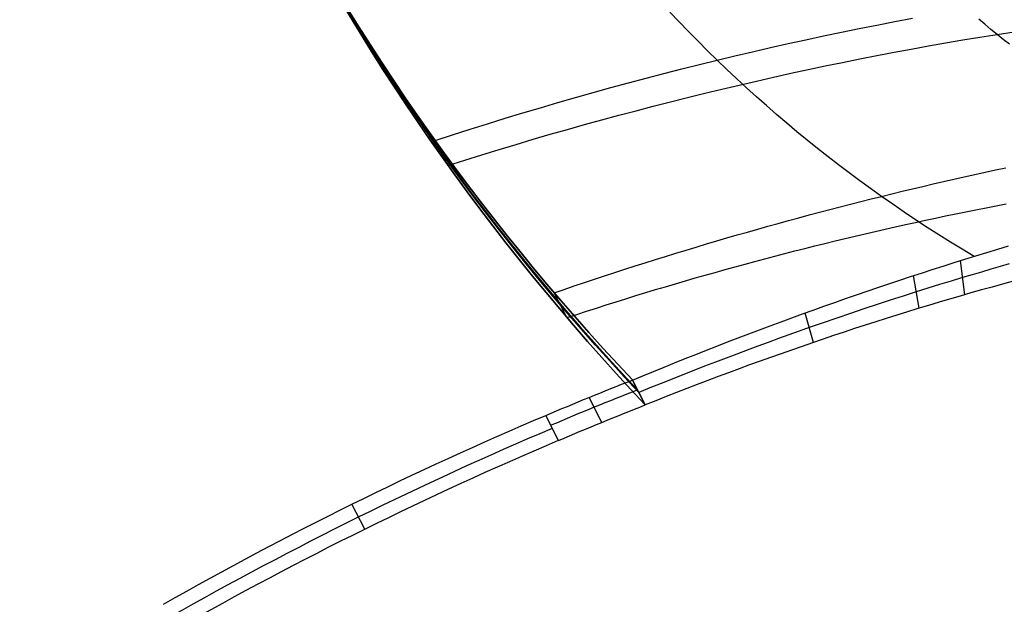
# Model space of a CAD drawing. Extents: x 5157 to 5867, y -156 to 1031.
# Tile 4 of 87: x 5394 to 5450, y 532 to 565. Entities that reach past the tile are written whole.
import ezdxf

# ---------------------------------------------------------------- set-up
doc = ezdxf.new("R2010")
doc.units = 0
doc.layers.add('1', color=7, linetype='CONTINUOUS')

msp = doc.modelspace()

# ---------------------------------------------------------------- linework, layer by layer
at = {"layer": '1', "color": 39}
for p, q in [((5418.456, 556.712, 14.255), (5417.736, 558.107, 9.424)), ((5418.456, 556.712, 14.256), (5417.736, 558.107, 9.424)), ((5447.488, 549.452, 9.024), (5447.238, 551.369, 4.314)), ((5444.918, 548.691, 8.876), (5444.606, 550.524, 4.135)), ((5425.141, 548.168, 10.792), (5424.421, 549.563, 5.961)), ((5425.141, 548.168, 10.792), (5424.421, 549.563, 5.961)), ((5438.988, 546.779, 8.666), (5438.521, 548.428, 3.87)), ((5429.543, 543.268, 8.721), (5428.823, 544.663, 3.89)), ((5428.823, 544.663, 3.89), (5429.543, 543.268, 8.721)), ((5429.543, 543.268, 8.721), (5428.823, 544.663, 3.89)), ((5428.823, 544.663, 3.89), (5429.543, 543.268, 8.721)), ((5427.104, 542.291, 8.803), (5426.383, 543.686, 3.971)), ((5424.677, 541.282, 8.873), (5423.957, 542.677, 4.042)), ((5413.785, 536.296, 9.057), (5413.065, 537.691, 4.226))]:
    msp.add_line(p, q, dxfattribs=at)
at = {"layer": '1', "color": 39, "extrusion": (0.141758, -0.274606, 0.95105)}
msp.add_lwpolyline([(4799.662, -1842.661), (4801.962, -1842.018), (4804.262, -1841.373), (4809.242, -1839.969), (4819.198, -1837.153), (4824.176, -1835.747), (4826.666, -1835.047), (4829.155, -1834.349), (4831.646, -1833.653), (4834.137, -1832.961), (4836.629, -1832.271), (4839.122, -1831.586), (4841.617, -1830.905), (4844.112, -1830.229), (4846.368, -1829.623), (4848.625, -1829.021), (4850.883, -1828.425), (4853.143, -1827.834), (4855.404, -1827.25), (4857.667, -1826.672), (4859.932, -1826.101), (4861.064, -1825.819), (4862.198, -1825.538), (4863.331, -1825.259), (4864.466, -1824.983), (4865.6, -1824.709), (4866.736, -1824.436), (4867.871, -1824.167), (4869.007, -1823.899), (4870.144, -1823.634), (4871.281, -1823.371), (4872.419, -1823.111), (4873.557, -1822.853), (4874.696, -1822.598), (4875.836, -1822.345), (4876.976, -1822.095), (4878.116, -1821.848), (4879.258, -1821.604), (4880.399, -1821.363), (4881.415, -1821.151), (4882.431, -1820.941), (4883.447, -1820.734), (4884.464, -1820.529), (4885.481, -1820.327), (4886.499, -1820.127), (4887.517, -1819.93), (4888.536, -1819.735), (4889.555, -1819.543), (4890.575, -1819.354), (4891.595, -1819.168), (4892.616, -1818.984), (4893.637, -1818.803), (4894.658, -1818.624), (4895.68, -1818.449), (4896.703, -1818.277), (4897.726, -1818.107), (4898.749, -1817.94), (4899.773, -1817.777), (4900.797, -1817.616), (4901.822, -1817.459), (4902.847, -1817.304), (4903.873, -1817.153), (4904.899, -1817.005), (4905.925, -1816.86), (4906.952, -1816.719), (4907.979, -1816.58), (4909.007, -1816.446), (4910.035, -1816.314), (4911.064, -1816.186), (4912.093, -1816.061), (4913.122, -1815.94), (4914.098, -1815.828), (4915.074, -1815.72), (4916.05, -1815.615), (4917.026, -1815.512), (4918.003, -1815.413), (4918.981, -1815.318), (4919.958, -1815.225), (4920.936, -1815.135), (4921.914, -1815.049), (4922.893, -1814.966), (4923.871, -1814.886), (4924.85, -1814.809), (4925.83, -1814.735), (4926.809, -1814.664), (4927.789, -1814.596), (4928.769, -1814.532), (4929.749, -1814.47), (4930.729, -1814.412), (4931.709, -1814.357), (4932.69, -1814.305), (4933.671, -1814.256), (4934.652, -1814.21), (4935.633, -1814.167), (4936.614, -1814.127), (4937.596, -1814.091), (4938.577, -1814.057), (4939.559, -1814.027), (4940.54, -1813.999), (4941.522, -1813.975), (4942.504, -1813.954), (4943.486, -1813.936), (4944.468, -1813.921), (4945.387, -1813.909), (4946.306, -1813.901), (4947.224, -1813.895), (4948.143, -1813.892), (4949.062, -1813.891), (4949.981, -1813.893), (4950.9, -1813.898), (4951.819, -1813.906), (4952.738, -1813.916), (4953.657, -1813.929), (4954.576, -1813.945), (4955.494, -1813.964), (4956.413, -1813.985), (4957.332, -1814.009), (4958.25, -1814.036), (4959.168, -1814.065), (4960.087, -1814.098), (4961.005, -1814.133), (4961.923, -1814.171), (4962.841, -1814.211), (4963.758, -1814.255), (4964.676, -1814.301), (4965.593, -1814.35), (4966.511, -1814.401), (4967.428, -1814.456), (4968.345, -1814.513), (4969.261, -1814.573), (4970.178, -1814.636), (4971.094, -1814.702), (4972.01, -1814.77), (4972.926, -1814.842), (4973.841, -1814.916), (4974.641, -1814.983), (4975.44, -1815.052), (4976.239, -1815.123), (4977.038, -1815.197), (4977.837, -1815.272), (4978.635, -1815.35), (4979.434, -1815.43), (4980.232, -1815.512), (4981.03, -1815.596), (4981.827, -1815.682), (4982.625, -1815.77), (4983.422, -1815.86), (4984.219, -1815.952), (4985.016, -1816.046), (4985.812, -1816.142), (4986.609, -1816.24), (4988.201, -1816.442), (4989.792, -1816.652), (4991.382, -1816.87), (4992.971, -1817.095), (4994.559, -1817.328), (4996.146, -1817.568), (4997.732, -1817.816), (4999.317, -1818.071), (5000.714, -1818.302), (5002.11, -1818.538), (5003.506, -1818.779), (5004.9, -1819.024), (5006.295, -1819.273), (5007.689, -1819.525), (5009.082, -1819.781), (5010.475, -1820.039), (5013.261, -1820.562), (5021.622, -1822.149), (5024.131, -1822.621), (5026.643, -1823.087), (5027.899, -1823.317), (5029.156, -1823.544), (5030.414, -1823.769), (5031.673, -1823.991), (5032.932, -1824.21), (5034.192, -1824.426), (5035.453, -1824.637), (5036.714, -1824.845), (5037.977, -1825.048), (5039.241, -1825.247), (5040.505, -1825.441), (5041.771, -1825.63), (5042.911, -1825.795), (5044.052, -1825.956), (5045.194, -1826.112), (5046.336, -1826.263), (5047.48, -1826.408), (5048.624, -1826.548), (5049.769, -1826.682), (5050.915, -1826.81), (5052.062, -1826.931), (5053.21, -1827.047), (5054.359, -1827.155), (5055.508, -1827.257), (5056.658, -1827.351), (5057.809, -1827.438), (5058.961, -1827.517), (5059.537, -1827.553), (5060.113, -1827.588), (5061.007, -1827.637), (5061.901, -1827.682), (5062.796, -1827.721), (5063.691, -1827.756), (5064.586, -1827.784), (5065.481, -1827.808), (5066.377, -1827.826), (5067.273, -1827.838), (5068.169, -1827.845), (5069.065, -1827.845), (5069.961, -1827.84), (5070.857, -1827.828), (5071.753, -1827.811), (5072.649, -1827.787), (5073.545, -1827.757), (5074.44, -1827.72)], dxfattribs=at)
at = {"layer": '1', "color": 39}
for points in [[(5448.007, 551.607, 4.374), (5447.345, 552.004, 4.569), (5446.686, 552.407, 4.766), (5446.03, 552.818, 4.964), (5445.378, 553.235, 5.163), (5444.729, 553.66, 5.363), (5444.084, 554.091, 5.565), (5443.442, 554.53, 5.767), (5442.804, 554.975, 5.97), (5442.198, 555.407, 6.165), (5441.596, 555.845, 6.361), (5440.997, 556.29, 6.558), (5440.402, 556.74, 6.756), (5439.811, 557.197, 6.955), (5439.223, 557.66, 7.155), (5438.64, 558.129, 7.356), (5438.061, 558.604, 7.557), (5437.485, 559.086, 7.76), (5436.914, 559.573, 7.963), (5436.347, 560.066, 8.167), (5435.785, 560.565, 8.372), (5435.227, 561.07, 8.578), (5434.673, 561.581, 8.784), (5434.124, 562.097, 8.992), (5433.58, 562.62, 9.2), (5433.04, 563.148, 9.409), (5432.505, 563.682, 9.618), (5431.975, 564.221, 9.828), (5431.45, 564.766, 10.04), (5430.93, 565.317, 10.251)], [(5417.736, 558.107, 9.424), (5418.718, 558.426, 9.373), (5419.702, 558.741, 9.327), (5420.687, 559.051, 9.286), (5421.673, 559.355, 9.25), (5422.66, 559.655, 9.219), (5423.649, 559.95, 9.192), (5424.638, 560.24, 9.171), (5425.629, 560.524, 9.154), (5426.62, 560.804, 9.143), (5427.612, 561.079, 9.136), (5428.605, 561.348, 9.134), (5429.599, 561.613, 9.137), (5430.593, 561.872, 9.146), (5431.588, 562.126, 9.159), (5432.584, 562.376, 9.177), (5433.58, 562.62, 9.2), (5434.576, 562.859, 9.228), (5435.573, 563.093, 9.261), (5436.569, 563.322, 9.298), (5437.567, 563.545, 9.341), (5438.564, 563.764, 9.389), (5439.561, 563.977, 9.442), (5440.559, 564.185, 9.5), (5441.556, 564.388, 9.563), (5442.553, 564.586, 9.63), (5443.55, 564.778, 9.703), (5444.547, 564.965, 9.781)], [(5449.997, 563.507, 14.831), (5449.648, 563.784, 14.918), (5449.301, 564.063, 15.005), (5448.955, 564.344, 15.093), (5448.612, 564.628, 15.18), (5448.27, 564.914, 15.268)], [(5418.456, 556.712, 14.256), (5419.412, 557.014, 14.203), (5420.369, 557.311, 14.156), (5421.327, 557.603, 14.113), (5422.286, 557.892, 14.076), (5423.246, 558.175, 14.043), (5424.207, 558.455, 14.015), (5425.169, 558.729, 13.992), (5426.132, 558.999, 13.974), (5427.095, 559.265, 13.961), (5428.059, 559.526, 13.953), (5429.023, 559.782, 13.949), (5429.988, 560.034, 13.951), (5430.953, 560.281, 13.957), (5431.919, 560.524, 13.968), (5432.885, 560.761, 13.984), (5433.851, 560.994, 14.005), (5434.818, 561.223, 14.031), (5435.785, 561.446, 14.062), (5436.751, 561.665, 14.098), (5437.718, 561.879, 14.138), (5438.685, 562.088, 14.184), (5439.652, 562.292, 14.234), (5440.618, 562.492, 14.289), (5441.585, 562.686, 14.349), (5442.551, 562.876, 14.414), (5443.516, 563.06, 14.484), (5444.482, 563.24, 14.559), (5445.447, 563.415, 14.638), (5446.411, 563.584, 14.723), (5447.375, 563.749, 14.812), (5448.338, 563.908, 14.906), (5449.301, 564.063, 15.005), (5450.263, 564.213, 15.109)], [(5424.42, 549.563, 5.961), (5424.987, 549.756, 5.933), (5425.555, 549.949, 5.908), (5426.123, 550.139, 5.884), (5426.692, 550.328, 5.862), (5427.261, 550.516, 5.841), (5427.831, 550.701, 5.823), (5428.401, 550.886, 5.806), (5428.972, 551.068, 5.791), (5429.543, 551.25, 5.778), (5430.115, 551.429, 5.766), (5430.687, 551.607, 5.757), (5431.26, 551.783, 5.749), (5431.833, 551.958, 5.743), (5432.407, 552.131, 5.738), (5432.981, 552.303, 5.736), (5433.555, 552.473, 5.735), (5434.13, 552.641, 5.736), (5434.706, 552.808, 5.739), (5435.282, 552.973, 5.744), (5435.858, 553.137, 5.75), (5436.435, 553.299, 5.759), (5437.012, 553.459, 5.769), (5437.589, 553.618, 5.781), (5438.167, 553.775, 5.795), (5438.746, 553.931, 5.81), (5439.324, 554.085, 5.828), (5439.903, 554.237, 5.847), (5440.483, 554.388, 5.868), (5441.063, 554.537, 5.891), (5441.643, 554.685, 5.915), (5442.223, 554.831, 5.942), (5442.804, 554.975, 5.97), (5443.385, 555.118, 6), (5443.966, 555.259, 6.032), (5444.548, 555.399, 6.066), (5445.13, 555.536, 6.102), (5445.712, 555.673, 6.139), (5446.295, 555.807, 6.179), (5446.878, 555.94, 6.22), (5447.461, 556.072, 6.263), (5448.044, 556.202, 6.308), (5448.628, 556.33, 6.355), (5449.212, 556.456, 6.403), (5449.796, 556.581, 6.454)], [(5425.141, 548.168, 10.792), (5425.692, 548.349, 10.763), (5426.244, 548.528, 10.736), (5426.797, 548.706, 10.711), (5427.35, 548.882, 10.687), (5427.904, 549.057, 10.665), (5428.458, 549.229, 10.644), (5429.012, 549.401, 10.626), (5429.567, 549.57, 10.609), (5430.123, 549.738, 10.593), (5430.679, 549.904, 10.58), (5431.236, 550.069, 10.568), (5431.793, 550.232, 10.557), (5432.35, 550.393, 10.549), (5432.908, 550.553, 10.542), (5433.467, 550.71, 10.536), (5434.025, 550.867, 10.533), (5434.585, 551.021, 10.531), (5435.144, 551.174, 10.53), (5435.704, 551.325, 10.532), (5436.265, 551.475, 10.535), (5436.826, 551.623, 10.54), (5437.387, 551.769, 10.546), (5437.949, 551.913, 10.554), (5438.511, 552.056, 10.564), (5439.073, 552.197, 10.576), (5439.636, 552.337, 10.589), (5440.199, 552.474, 10.604), (5440.762, 552.61, 10.62), (5441.326, 552.745, 10.638), (5441.89, 552.877, 10.658), (5442.455, 553.008, 10.68), (5443.019, 553.137, 10.703), (5443.584, 553.265, 10.728), (5444.15, 553.391, 10.755), (5444.715, 553.515, 10.783), (5445.281, 553.637, 10.813), (5445.847, 553.758, 10.845), (5446.414, 553.877, 10.878), (5446.981, 553.994, 10.913), (5447.548, 554.11, 10.95), (5448.115, 554.223, 10.988), (5448.682, 554.335, 11.028), (5449.25, 554.446, 11.07), (5449.818, 554.554, 11.113)], [(5428.823, 544.663, 3.89), (5429.412, 544.908, 3.873), (5430.003, 545.151, 3.858), (5430.595, 545.392, 3.845), (5431.188, 545.631, 3.834), (5431.781, 545.869, 3.825), (5432.376, 546.105, 3.819), (5432.972, 546.34, 3.814), (5433.568, 546.573, 3.811), (5434.166, 546.804, 3.811), (5434.764, 547.034, 3.812), (5435.363, 547.261, 3.816), (5435.963, 547.488, 3.822), (5436.564, 547.712, 3.83), (5437.166, 547.935, 3.84), (5437.768, 548.156, 3.852), (5438.371, 548.375, 3.866), (5438.975, 548.593, 3.882), (5439.58, 548.808, 3.9), (5440.185, 549.022, 3.921), (5440.791, 549.235, 3.944), (5441.398, 549.445, 3.968), (5442.005, 549.654, 3.995), (5442.613, 549.86, 4.024), (5443.222, 550.065, 4.055), (5443.831, 550.269, 4.089), (5444.441, 550.47, 4.124), (5445.051, 550.67, 4.162), (5445.662, 550.867, 4.201), (5446.273, 551.063, 4.243), (5446.885, 551.257, 4.287), (5447.498, 551.449, 4.333), (5448.11, 551.639, 4.382), (5448.723, 551.828, 4.432), (5449.337, 552.014, 4.485), (5449.951, 552.199, 4.54)], [(5449.989, 551.184, 6.865), (5449.471, 551.035, 6.822), (5448.949, 550.883, 6.78), (5448.424, 550.729, 6.74), (5447.895, 550.572, 6.7), (5447.362, 550.413, 6.662), (5446.721, 550.219, 6.618), (5446.074, 550.02, 6.576), (5445.421, 549.818, 6.536), (5444.761, 549.61, 6.498), (5444.036, 549.38, 6.459), (5443.304, 549.143, 6.423), (5442.564, 548.902, 6.389), (5441.817, 548.654, 6.357), (5441.062, 548.401, 6.329), (5440.3, 548.142, 6.303), (5439.53, 547.877, 6.281), (5438.754, 547.606, 6.261), (5438.183, 547.404, 6.249), (5437.608, 547.199, 6.238), (5437.029, 546.991, 6.23), (5436.447, 546.779, 6.223), (5435.861, 546.564, 6.218), (5435.272, 546.345, 6.215), (5434.678, 546.123, 6.213), (5434.081, 545.898, 6.214), (5433.481, 545.669, 6.217), (5432.877, 545.437, 6.222), (5432.27, 545.201, 6.229), (5431.659, 544.962, 6.238), (5431.045, 544.719, 6.25), (5430.427, 544.472, 6.264), (5429.806, 544.222, 6.28), (5429.181, 543.968, 6.298)], [(5450.21, 550.214, 9.216), (5449.614, 550.052, 9.17), (5449.018, 549.887, 9.126), (5448.423, 549.72, 9.083), (5447.828, 549.551, 9.043), (5447.233, 549.379, 9.004), (5446.638, 549.206, 8.968), (5446.044, 549.03, 8.933), (5445.45, 548.853, 8.9), (5444.856, 548.673, 8.869), (5444.263, 548.491, 8.84), (5443.669, 548.307, 8.813), (5443.076, 548.121, 8.787), (5442.484, 547.933, 8.764), (5441.892, 547.742, 8.743), (5441.3, 547.55, 8.723), (5440.708, 547.355, 8.705), (5440.117, 547.159, 8.689), (5439.526, 546.96, 8.675), (5438.935, 546.759, 8.663), (5438.345, 546.556, 8.653), (5437.756, 546.351, 8.644), (5437.166, 546.144, 8.638), (5436.577, 545.935, 8.633), (5435.989, 545.724, 8.63), (5435.4, 545.511, 8.629), (5434.813, 545.296, 8.63), (5434.225, 545.079, 8.633), (5433.638, 544.86, 8.637), (5433.052, 544.638, 8.644), (5432.466, 544.415, 8.652), (5431.88, 544.19, 8.662), (5431.295, 543.962, 8.674), (5430.711, 543.733, 8.688), (5430.126, 543.502, 8.704), (5429.543, 543.268, 8.721)]]:
    msp.add_polyline3d(points, dxfattribs=at)
at = {"layer": '1', "color": 39, "extrusion": (0, 0, -1)}
for centre, radius in [((-5516.458, 631.939, -24.542), 78.014), ((-5516.458, 631.939, -24.542), 77.829), ((-5516.458, 631.939, -16.982), 77.829)]:
    msp.add_arc(centre, radius, 275.68001, 35.68001, dxfattribs=at)
at = {"layer": '1', "color": 39}
for centre in [(5516.458, 631.939, 16.982), (5516.458, 631.939, 20.762)]:
    msp.add_arc(centre, 78.014, 144.31999, 264.31999, dxfattribs=at)
at = {"layer": '1', "color": 35, "extrusion": (0, 0, -1)}
for centre, radius in [((-5516.622, 632.508, -275), 65.49), ((-5516.622, 632.508, -251.484), 65.49), ((-5516.622, 632.508, -251.484), 64.49), ((-5516.622, 632.508, -52.607), 62.5), ((-5516.622, 632.508, -103.507), 62.5)]:
    msp.add_arc(centre, radius, 218.73717, 38.73717, dxfattribs=at)
at = {"layer": '1', "color": 39, "extrusion": (2.83448e-07, 2.34993e-06, -1)}
msp.add_arc((-5522.515, 631.236, -20.753), 77.994, 282.37912, 15.86625, dxfattribs=at)
at = {"layer": '1', "color": 39, "extrusion": (-0.141758, 0.274606, -0.95105)}
for centre, radius, start, end in [((-5210.018, -1869.511, -623.709), 141.222, 344.66664, 17.22656), ((-5210.018, -1869.511, -623.709), 141.222, 344.66664, 17.22656), ((-5210.019, -1869.51, -626.248), 141.222, 344.66662, 17.22656), ((-5210.019, -1869.51, -628.788), 141.222, 344.66662, 17.22654), ((-5210.019, -1869.51, -628.788), 141.222, 344.66662, 17.22654), ((-5052.808, -2102.624, -623.709), 196.892, 94.59674, 96.12678), ((-5052.871, -2101.905, -626.322), 196.173, 87.59684, 94.59568), ((-5052.87, -2101.906, -628.788), 196.172, 87.59684, 94.5957)]:
    msp.add_arc(centre, radius, start, end, dxfattribs=at)
at = {"layer": '1', "color": 39, "extrusion": (0.141758, -0.274606, 0.95105)}
for centre, radius, start, end in [((5210.019, -1869.51, 623.708), 141.222, 162.77344, 195.33339), ((5210.019, -1869.51, 623.708), 141.222, 162.77344, 195.33339), ((5210.019, -1869.51, 625.74), 141.222, 162.77346, 195.33338), ((5210.019, -1869.51, 628.788), 141.222, 162.77346, 195.33338), ((5210.019, -1869.51, 628.788), 141.222, 162.77346, 195.33338), ((5052.814, -2102.622, 625.74), 196.892, 83.87461, 85.40466)]:
    msp.add_arc(centre, radius, start, end, dxfattribs=at)
at = {"layer": '1', "color": 39, "extrusion": (-0.141755, 0.274607, -0.95105)}
msp.add_arc((-5052.828, -2102.581, -628.775), 196.892, 94.59626, 96.1263, dxfattribs=at)
at = {"layer": '1', "color": 39, "extrusion": (-0.141754, 0.274598, -0.951053)}
msp.add_arc((-5052.869, -2101.914, -623.692), 196.172, 87.59688, 94.59573, dxfattribs=at)

doc.saveas('drawing.dxf')
